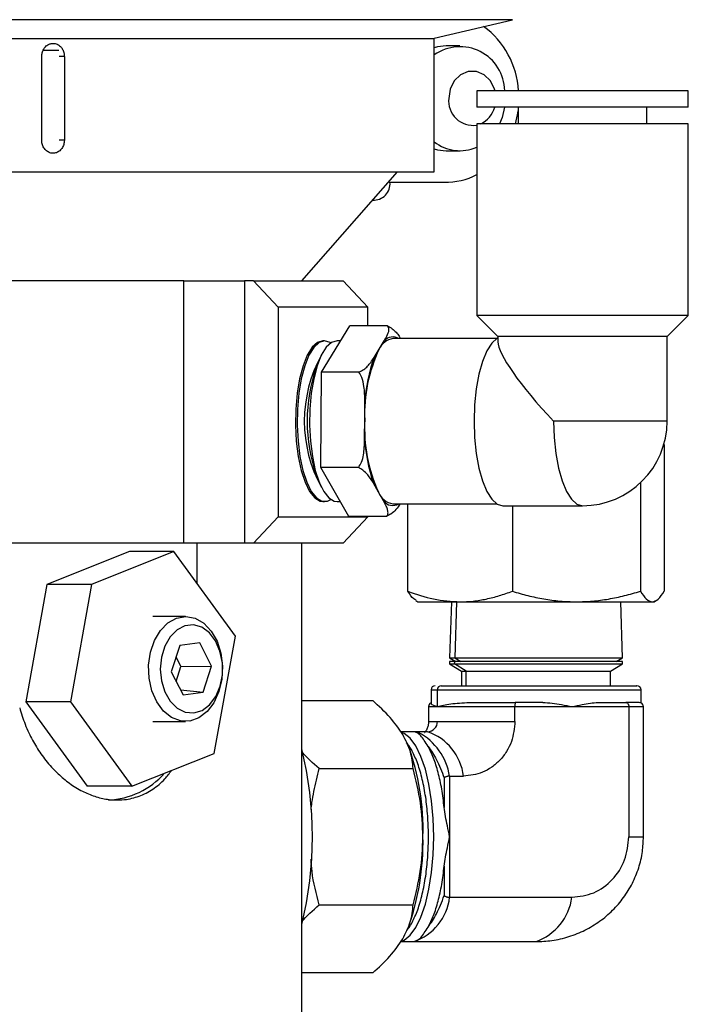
# Model space of a CAD drawing. Header units: inches. Extents: x 1.7 to 32.8, y 1.3 to 21.1.
# Tile 44 of 54: x 22.2 to 23.8, y 10.3 to 12.7. Entities that reach past the tile are written whole.
import ezdxf

# ---------------------------------------------------------------- set-up
doc = ezdxf.new("R2010")
doc.units = ezdxf.units.IN
doc.header["$MEASUREMENT"] = 0

msp = doc.modelspace()

# ---------------------------------------------------------------- linework, layer by layer
at = {"color": 7, "linetype": 'Continuous', "lineweight": 25}
for p, q in [((23.0862, 12.6519), (19.4182, 12.6519)), ((23.4217, 12.6519), (23.0862, 12.6519)), ((23.2354, 12.6078), (23.4217, 12.6519)), ((19.6062, 12.6073), (23.2337, 12.6073)), ((23.2354, 12.2894), (23.2354, 12.6078)), ((23.2962, 12.5894), (23.2637, 12.5894)), ((22.3009, 12.3644), (22.3009, 12.5644)), ((22.3411, 12.5782), (22.3056, 12.5782)), ((22.3546, 12.5644), (22.3421, 12.5644)), ((22.3546, 12.5644), (22.3546, 12.3644)), ((23.3366, 12.4825), (23.3366, 12.4431)), ((23.8253, 12.4825), (23.3366, 12.4825)), ((23.8405, 12.4825), (23.8253, 12.4825)), ((23.8405, 12.4431), (23.8405, 12.4825)), ((23.8253, 12.4431), (23.3366, 12.4431)), ((23.435, 12.4431), (23.435, 12.4037)), ((23.7421, 12.4037), (23.7421, 12.4431)), ((23.8405, 12.4431), (23.8253, 12.4431)), ((23.3366, 12.4037), (23.3366, 11.947)), ((23.8253, 12.4037), (23.3366, 12.4037)), ((23.8405, 12.4037), (23.8253, 12.4037)), ((23.8405, 11.947), (23.8405, 12.4037)), ((22.3546, 12.3644), (22.3421, 12.3644)), ((23.2637, 12.3394), (23.2962, 12.3394)), ((19.6044, 12.2894), (23.2354, 12.2894)), ((22.9199, 12.0294), (23.148, 12.2894)), ((23.1301, 12.2644), (23.2637, 12.2644)), ((23.1301, 12.2644), (23.2598, 12.2644)), ((23.0885, 12.2216), (23.0929, 12.2216)), ((22.6393, 12.0294), (19.9199, 12.0294)), ((22.6393, 12.0294), (21.4199, 12.0294)), ((22.6393, 11.4044), (22.6393, 12.0294)), ((22.6393, 12.0294), (22.7837, 12.0294)), ((22.7837, 12.0294), (22.7837, 11.4044)), ((22.8048, 12.0294), (22.7837, 12.0294)), ((22.8636, 11.9669), (22.8048, 12.0294)), ((22.8048, 12.0294), (23.0186, 12.0294)), ((23.0186, 12.0294), (23.0773, 11.9669)), ((22.8636, 11.9669), (22.8636, 11.4669)), ((23.0773, 11.9669), (22.8636, 11.9669)), ((23.0773, 11.9222), (23.0773, 11.9669)), ((23.3366, 11.947), (23.387, 11.8967)), ((23.8253, 11.947), (23.3366, 11.947)), ((23.7901, 11.8967), (23.8405, 11.947)), ((23.8405, 11.947), (23.8253, 11.947)), ((22.9668, 11.8114), (23.0347, 11.9222)), ((23.1241, 11.9222), (23.0347, 11.9222)), ((22.9745, 11.8864), (22.9704, 11.8864)), ((23.0128, 11.8864), (23.004, 11.8864)), ((23.1044, 11.8668), (23.1166, 11.8867)), ((23.3843, 11.8917), (23.1372, 11.8917)), ((23.387, 11.8967), (23.387, 11.8843)), ((23.778, 11.8967), (23.387, 11.8967)), ((23.7901, 11.8967), (23.778, 11.8967)), ((23.7901, 11.6949), (23.7901, 11.8967)), ((23.0922, 11.8469), (23.1044, 11.8668)), ((22.962, 11.8418), (22.9551, 11.8255)), ((22.9657, 11.5841), (22.9668, 11.8114)), ((23.0562, 11.8114), (22.9668, 11.8114)), ((23.0699, 11.6978), (23.0701, 11.7387)), ((23.0697, 11.6569), (23.0699, 11.6978)), ((23.7901, 11.6949), (23.5196, 11.6949)), ((23.783, 11.6393), (23.783, 11.2895)), ((23.0551, 11.5841), (22.9657, 11.5841)), ((23.0325, 11.4676), (22.9657, 11.5841)), ((22.9551, 11.5643), (22.962, 11.548)), ((23.1027, 11.5259), (23.0907, 11.5468)), ((23.7267, 11.5481), (23.7267, 11.2895)), ((23.1147, 11.5049), (23.1027, 11.5259)), ((22.9704, 11.5034), (22.9745, 11.5034)), ((23.004, 11.5034), (23.012, 11.5034)), ((23.1372, 11.498), (23.3843, 11.498)), ((23.1727, 11.2895), (23.1727, 11.498)), ((23.3991, 11.4933), (23.5885, 11.4933)), ((23.4215, 11.4933), (23.4215, 11.2895)), ((22.8048, 11.4044), (22.8636, 11.4669)), ((22.8636, 11.4669), (23.0773, 11.4669)), ((23.0773, 11.4669), (23.0186, 11.4044)), ((23.1218, 11.4676), (23.0325, 11.4676)), ((23.0773, 11.4669), (23.0773, 11.4676)), ((22.6393, 11.4044), (19.9199, 11.4044)), ((22.5096, 11.3842), (22.3132, 11.3058)), ((22.6157, 11.3842), (22.4192, 11.3058)), ((22.6157, 11.3842), (22.5096, 11.3842)), ((22.7619, 11.1828), (22.6157, 11.3842)), ((22.7837, 11.4044), (22.6393, 11.4044)), ((22.6705, 11.4044), (22.6705, 11.3087)), ((22.8048, 11.4044), (22.7837, 11.4044)), ((23.0186, 11.4044), (22.8048, 11.4044)), ((22.9199, 10.1544), (22.9199, 11.4044)), ((22.3132, 11.3058), (22.2629, 11.026)), ((22.4192, 11.3058), (22.3132, 11.3058)), ((22.4192, 11.3058), (22.369, 11.026)), ((23.1916, 11.2673), (23.1966, 11.2644)), ((23.7591, 11.2644), (23.7641, 11.2673)), ((23.1966, 11.2644), (23.2971, 11.2644)), ((23.2763, 11.2644), (23.2721, 11.1311)), ((23.2884, 11.2644), (23.2845, 11.1311)), ((23.2971, 11.2644), (23.5741, 11.2644)), ((23.5741, 11.2644), (23.7548, 11.2644)), ((23.6836, 11.1311), (23.6795, 11.2644)), ((23.7548, 11.2644), (23.7591, 11.2644)), ((22.6432, 11.2294), (22.5655, 11.2294)), ((22.7117, 10.903), (22.7619, 11.1828)), ((22.6294, 11.1599), (22.6094, 11.0978)), ((22.6774, 11.1664), (22.6294, 11.1599)), ((22.7053, 11.1109), (22.6774, 11.1664)), ((22.6324, 11.11), (22.6207, 11.1331)), ((23.2721, 11.1311), (23.2873, 11.1224)), ((23.2721, 11.1311), (23.2845, 11.1311)), ((23.2845, 11.1311), (23.6836, 11.1311)), ((23.2845, 11.1311), (23.2988, 11.1224)), ((23.6685, 11.1224), (23.6836, 11.1311)), ((22.621, 11.0747), (22.6324, 11.11)), ((22.6324, 11.11), (22.7053, 11.1109)), ((22.6853, 11.0488), (22.7053, 11.1109)), ((23.2718, 11.1224), (23.2717, 11.1162)), ((23.2717, 11.1162), (23.3008, 11.0994)), ((23.2717, 11.1162), (23.2841, 11.1162)), ((23.2843, 11.1224), (23.2718, 11.1224)), ((23.2841, 11.1162), (23.2843, 11.1224)), ((23.2841, 11.1162), (23.6841, 11.1162)), ((23.3114, 11.0994), (23.2841, 11.1162)), ((23.6839, 11.1224), (23.2843, 11.1224)), ((23.655, 11.0994), (23.6841, 11.1162)), ((23.6841, 11.1162), (23.6839, 11.1224)), ((22.6094, 11.0978), (22.6374, 11.0423)), ((23.3008, 11.0994), (23.3008, 11.0644)), ((23.3008, 11.0994), (23.3114, 11.0994)), ((23.3114, 11.0994), (23.655, 11.0994)), ((23.3114, 11.0644), (23.3114, 11.0994)), ((23.655, 11.0644), (23.655, 11.0994)), ((22.6311, 11.0548), (22.6853, 11.0488)), ((23.2279, 11.0544), (23.2279, 11.0221)), ((23.2279, 11.0544), (23.2429, 11.0544)), ((23.2429, 11.0144), (23.2429, 11.0544)), ((23.2429, 11.0544), (23.7279, 11.0544)), ((23.7279, 11.0235), (23.7279, 11.0544)), ((22.6374, 11.0423), (22.6853, 11.0488)), ((22.369, 11.026), (22.2629, 11.026)), ((22.2629, 11.026), (22.4092, 10.8246)), ((22.369, 11.026), (22.5152, 10.8246)), ((22.9199, 11.0291), (23.0889, 11.0291)), ((23.2219, 11.0144), (23.2219, 10.9794)), ((23.2219, 11.0144), (23.2429, 11.0144)), ((23.2429, 11.0144), (23.4277, 11.0144)), ((23.4277, 10.9794), (23.4277, 11.0144)), ((23.4277, 11.0144), (23.5634, 11.0144)), ((23.4942, 11.0244), (23.4282, 11.0244)), ((23.5634, 11.0144), (23.699, 11.0144)), ((23.6257, 11.0244), (23.6918, 11.0244)), ((23.699, 11.0144), (23.699, 10.7044)), ((23.699, 11.0144), (23.7338, 11.0144)), ((23.7236, 11.0244), (23.7243, 11.0238)), ((23.7338, 10.7044), (23.7338, 11.0144)), ((22.5655, 10.9794), (22.6432, 10.9794)), ((23.2219, 10.9794), (23.2429, 10.9794)), ((23.2429, 10.9794), (23.4277, 10.9794)), ((23.1866, 10.9544), (23.1558, 10.9544)), ((23.2195, 10.9544), (23.1866, 10.9544)), ((23.1983, 10.9527), (23.1866, 10.9544)), ((23.1732, 10.9227), (23.1718, 10.926)), ((22.5152, 10.8246), (22.7117, 10.903)), ((22.9617, 10.8668), (23.1851, 10.8668)), ((23.2593, 10.8446), (23.2593, 10.7744)), ((23.2721, 10.8487), (23.2721, 10.7044)), ((23.2721, 10.8487), (23.305, 10.8487)), ((22.5152, 10.8246), (22.4092, 10.8246)), ((23.2721, 10.7044), (23.2721, 10.56)), ((23.699, 10.7044), (23.7338, 10.7044)), ((23.2593, 10.6344), (23.2593, 10.5641)), ((22.9617, 10.542), (23.1851, 10.542)), ((23.2721, 10.56), (23.5634, 10.56)), ((23.1718, 10.4827), (23.1732, 10.4861)), ((23.1558, 10.4544), (23.1866, 10.4544)), ((23.1866, 10.4544), (23.4779, 10.4544)), ((23.0889, 10.3796), (22.9199, 10.3796))]:
    msp.add_line(p, q, dxfattribs=at)
at = {"color": 7, "linetype": 'Continuous', "lineweight": 25, "flags": 128}
for points in [[(23.2637, 12.5894), (23.2434, 12.5872), (23.2354, 12.585)], [(23.3803, 12.4825), (23.3791, 12.4866), (23.3693, 12.5062), (23.3544, 12.5207), (23.336, 12.5284), (23.3165, 12.5284), (23.2981, 12.5207), (23.2831, 12.5062), (23.2733, 12.4866), (23.2699, 12.4644)], [(23.4029, 12.4431), (23.3969, 12.4184), (23.3909, 12.4037)], [(23.4288, 12.4037), (23.4335, 12.4248), (23.435, 12.4347)], [(23.2354, 12.3437), (23.2434, 12.3416), (23.2637, 12.3394)], [(22.9704, 11.8864), (22.9573, 11.8825), (22.9446, 11.8709), (22.933, 11.852), (22.923, 11.8268), (22.9149, 11.7962), (22.909, 11.7614), (22.9057, 11.7239), (22.905, 11.6852), (22.907, 11.6469), (22.9116, 11.6105), (22.9186, 11.5777), (22.9278, 11.5496), (22.9387, 11.5274), (22.9508, 11.5122), (22.9638, 11.5044), (22.9704, 11.5034)], [(22.9745, 11.8864), (22.9613, 11.8824), (22.9486, 11.8708), (22.9371, 11.852), (22.927, 11.8268), (22.9189, 11.7962), (22.9131, 11.7614), (22.9097, 11.7239), (22.9091, 11.6852), (22.9111, 11.6469), (22.9157, 11.6106), (22.9227, 11.5777), (22.9318, 11.5496), (22.9427, 11.5275), (22.9549, 11.5122), (22.9678, 11.5044), (22.9811, 11.5044), (22.9892, 11.5083)], [(22.9745, 11.8864), (22.9613, 11.8825), (22.9486, 11.8709), (22.9371, 11.852), (22.927, 11.8268), (22.9189, 11.7962), (22.913, 11.7614), (22.9097, 11.7239), (22.9091, 11.6852), (22.9111, 11.6469), (22.9157, 11.6105), (22.9227, 11.5777), (22.9318, 11.5496), (22.9427, 11.5274), (22.9549, 11.5122), (22.9678, 11.5044), (22.9811, 11.5044), (22.9892, 11.5083)], [(23.004, 11.8864), (22.9908, 11.8825), (22.9782, 11.8709), (22.9666, 11.8521), (22.9565, 11.8268), (22.9484, 11.7962), (22.9426, 11.7614), (22.9393, 11.7239), (22.9386, 11.6852), (22.9406, 11.6469), (22.9452, 11.6105), (22.9522, 11.5777), (22.9613, 11.5496), (22.9722, 11.5274), (22.9844, 11.5122), (22.9974, 11.5044), (23.004, 11.5034)], [(22.9892, 11.8814), (22.9876, 11.8824), (22.9745, 11.8864)], [(22.9892, 11.8814), (22.9876, 11.8825), (22.9745, 11.8864)], [(23.387, 11.8933), (23.3857, 11.8926), (23.3727, 11.8811), (23.3608, 11.8625), (23.3504, 11.8374), (23.3418, 11.8069), (23.3354, 11.772), (23.3315, 11.7342), (23.3302, 11.6949), (23.3315, 11.6556), (23.3354, 11.6177), (23.3418, 11.5829), (23.3504, 11.5523), (23.3608, 11.5273), (23.3727, 11.5086), (23.3857, 11.4972), (23.3991, 11.4933)], [(23.5196, 11.6949), (23.5209, 11.6556), (23.5248, 11.6177), (23.5312, 11.5829), (23.5398, 11.5523), (23.5502, 11.5273), (23.5621, 11.5086), (23.5751, 11.4972), (23.5885, 11.4933)], [(22.6946, 11.0026), (22.675, 10.9878), (22.6535, 10.9802), (22.6314, 10.9805), (22.61, 10.9886), (22.5907, 11.0039), (22.5746, 11.0256), (22.5629, 11.0522), (22.5563, 11.0821), (22.5551, 11.1133), (22.5594, 11.1441), (22.569, 11.1723), (22.5833, 11.1963), (22.6013, 11.2144), (22.622, 11.2257), (22.644, 11.2294), (22.666, 11.2252), (22.6865, 11.2134), (22.7043, 11.1947), (22.7183, 11.1704), (22.7275, 11.1419), (22.7315, 11.1111), (22.7299, 11.0799), (22.7229, 11.0502), (22.7108, 11.0238), (22.6946, 11.0026)], [(22.7005, 11.0189), (22.7152, 11.0385), (22.7256, 11.063), (22.731, 11.0906), (22.7309, 11.1192), (22.7253, 11.1467), (22.7148, 11.171), (22.6999, 11.1904), (22.6819, 11.2035), (22.6621, 11.2092), (22.6419, 11.2071), (22.6229, 11.1974), (22.6064, 11.1808), (22.5938, 11.1585), (22.5858, 11.1322), (22.5831, 11.1039), (22.586, 11.0756), (22.5941, 11.0494), (22.607, 11.0273), (22.6235, 11.0109), (22.6426, 11.0015), (22.6628, 10.9997), (22.6826, 11.0056), (22.7005, 11.0189)], [(23.1602, 10.4566), (23.1638, 10.4582), (23.1782, 10.4695), (23.1917, 10.4879), (23.2039, 10.5129), (23.2145, 10.5437), (23.223, 10.5794), (23.2293, 10.6189), (23.2332, 10.661), (23.2345, 10.7044), (23.2332, 10.7478), (23.2293, 10.7899), (23.223, 10.8294), (23.2145, 10.8651), (23.2039, 10.8959), (23.1917, 10.9209), (23.1782, 10.9393), (23.1638, 10.9506), (23.1598, 10.9524)]]:
    msp.add_lwpolyline(points, dxfattribs=at)
at = {"color": 7, "linetype": 'Continuous', "lineweight": 25}
for centre, radius, start, end in [((23.2325, 12.4712), 0.204, 3.1808, 53.7448), ((23.2969, 12.4809), 0.1065, 0.8681, 125.242), ((23.3283, 12.4586), 0.0587, 174.3006, 278.0941), ((23.3194, 12.4598), 0.0623, 295.7602, 344.4291), ((23.2962, 12.4367), 0.0971, 231.2801, 294.5599), ((23.2632, 12.4189), 0.1546, 268.7406, 298.3499), ((23.0908, 12.2611), 0.0394, 266.9647, 4.7989), ((23.1433, 11.8496), 0.0426, 98.2925, 156.2084), ((23.137, 11.868), 0.0276, 59.0575, 137.4385), ((23.2513, 11.6949), 0.3252, 151.0574, 208.9426), ((23.4273, 11.7128), 0.3577, 154.5048, 182.4095), ((23.4536, 11.7167), 0.3842, 160.1953, 176.7191), ((23.3237, 11.6949), 0.391, 160.4858, 199.5142), ((23.4433, 11.6799), 0.3738, 177.2663, 204.3397), ((23.5885, 11.6949), 0.2016, 270, 0), ((23.4705, 11.6763), 0.4013, 182.7802, 198.8257), ((23.1425, 11.54), 0.0423, 199.4819, 262.7441), ((23.1368, 11.5219), 0.0279, 217.6148, 301.0793), ((23.2379, 11.0544), 0.01, 90, 180), ((23.2527, 11.0547), 0.00971, 91.8362, 181.7254), ((23.7179, 11.0544), 0.01, 0, 90), ((23.2319, 11.0144), 0.01, 113.9094, 180), ((23.7238, 11.0144), 0.01, 0, 90), ((23.2187, 10.9786), 0.0243, 271.8362, 1.7254), ((23.1305, 10.8264), 0.1433, 8.959, 61.7826), ((23.1786, 10.8339), 0.1273, 6.7103, 71.2578), ((22.0644, 10.7044), 0.8808, 346.2406, 13.7594), ((22.6349, 10.723), 0.5741, 358.1416, 20.3561), ((22.4513, 10.9811), 0.1894, 272.4532, 318.5377), ((22.602, 10.6911), 0.6068, 340.2501, 1.2523), ((23.1457, 10.5749), 0.1273, 288.7422, 353.2897), ((23.4328, 10.5783), 0.1319, 289.9915, 352.0404)]:
    msp.add_arc(centre, radius, start, end, dxfattribs=at)
msp.add_ellipse((23.5885, 11.6949), major_axis=(-0.1985, 0.1985), ratio=0.176327, start_param=0.174533, end_param=1.396263, dxfattribs=at)
for points, knots in [([(22.3009, 12.5644), (22.3009, 12.5652), (22.3009, 12.567), (22.3012, 12.5695), (22.3017, 12.5721), (22.3024, 12.5746), (22.3035, 12.5779), (22.305, 12.5809), (22.3068, 12.5837), (22.3088, 12.5864), (22.311, 12.5887), (22.3135, 12.5907), (22.3155, 12.592), (22.3176, 12.5931), (22.3197, 12.594), (22.3219, 12.5947), (22.3249, 12.5953), (22.3279, 12.5955), (22.3309, 12.5952), (22.3339, 12.5947), (22.3368, 12.5937), (22.3396, 12.5923), (22.3422, 12.5906), (22.3447, 12.5886), (22.3469, 12.5862), (22.3484, 12.5843), (22.3497, 12.5822), (22.351, 12.58), (22.352, 12.5777), (22.3529, 12.5753), (22.3536, 12.5728), (22.3541, 12.5703), (22.3545, 12.5674), (22.3545, 12.5655), (22.3546, 12.5644)], [0, 0, 0, 0, 0.026375, 0.052933, 0.080068, 0.107403, 0.133778, 0.187424, 0.214759, 0.241136, 0.294786, 0.322124, 0.348503, 0.375064, 0.402204, 0.429543, 0.455919, 0.509568, 0.536904, 0.563278, 0.616921, 0.644254, 0.670629, 0.724275, 0.75161, 0.777988, 0.804549, 0.831688, 0.859027, 0.885405, 0.911966, 0.939105, 0.966444, 1, 1, 1, 1]), ([(22.3546, 12.3644), (22.3545, 12.3627), (22.3544, 12.3592), (22.3532, 12.3541), (22.3514, 12.3493), (22.3489, 12.345), (22.3457, 12.3411), (22.3422, 12.338), (22.3381, 12.3356), (22.3338, 12.334), (22.3293, 12.3333), (22.3248, 12.3334), (22.3203, 12.3345), (22.3161, 12.3364), (22.3121, 12.3391), (22.3086, 12.3424), (22.3057, 12.3465), (22.3034, 12.351), (22.3018, 12.3559), (22.3011, 12.3599), (22.3009, 12.3627), (22.3009, 12.3638), (22.3009, 12.3644)], [0, 0, 0, 0, 0.052919, 0.107373, 0.160293, 0.214746, 0.26767, 0.322129, 0.375056, 0.429518, 0.48244, 0.536897, 0.589814, 0.644264, 0.697184, 0.751638, 0.804564, 0.859025, 0.91195, 0.966412, 0.983183, 1, 1, 1, 1]), ([(23.1166, 11.8867), (23.117, 11.8874), (23.1209, 11.8937), (23.1261, 11.9036), (23.1287, 11.9152), (23.1254, 11.9202), (23.1241, 11.9222)], [0, 0, 0, 0, 0.052873, 0.517957, 0.809655, 1, 1, 1, 1]), ([(23.1241, 11.9222), (23.128, 11.9199), (23.1364, 11.9152), (23.1449, 11.9066), (23.1513, 11.8987), (23.1543, 11.8937), (23.1554, 11.8917)], [0, 0, 0, 0, 0.2480384, 0.5295236, 0.8188864, 1, 1, 1, 1]), ([(23.0562, 11.8114), (23.0602, 11.8135), (23.0686, 11.818), (23.0772, 11.8262), (23.0853, 11.8359), (23.0896, 11.8428), (23.0922, 11.8469)], [0, 0, 0, 0, 0.20407, 0.435658, 0.673727, 1, 1, 1, 1]), ([(23.0701, 11.7387), (23.0701, 11.74), (23.0701, 11.7531), (23.0694, 11.7734), (23.065, 11.7972), (23.0587, 11.8074), (23.0562, 11.8114)], [0, 0, 0, 0, 0.052977, 0.518036, 0.80972, 1, 1, 1, 1]), ([(23.0551, 11.5841), (23.0577, 11.5885), (23.0635, 11.5977), (23.0671, 11.6145), (23.0694, 11.6344), (23.0696, 11.6486), (23.0697, 11.6569)], [0, 0, 0, 0, 0.20409, 0.435698, 0.673787, 1, 1, 1, 1]), ([(23.0907, 11.5468), (23.0903, 11.5475), (23.0864, 11.5542), (23.0796, 11.5646), (23.0681, 11.5769), (23.0587, 11.5821), (23.0551, 11.5841)], [0, 0, 0, 0, 0.052873, 0.517957, 0.809655, 1, 1, 1, 1]), ([(23.1218, 11.4676), (23.1232, 11.4698), (23.1262, 11.4746), (23.1248, 11.4832), (23.1211, 11.4934), (23.117, 11.5007), (23.1147, 11.5049)], [0, 0, 0, 0, 0.20407, 0.435658, 0.673727, 1, 1, 1, 1]), ([(23.1543, 11.498), (23.1512, 11.4934), (23.1457, 11.4851), (23.1349, 11.4745), (23.1255, 11.4696), (23.1218, 11.4676)], [0, 0, 0, 0, 0.441854, 0.779604, 1, 1, 1, 1]), ([(23.1727, 11.2895), (23.1929, 11.2825), (23.2337, 11.2683), (23.2758, 11.2657), (23.2971, 11.2644)], [0, 0, 0, 0, 0.495458, 1, 1, 1, 1]), ([(23.1923, 11.2684), (23.1904, 11.2691), (23.1838, 11.2715), (23.1774, 11.2819), (23.1727, 11.2895)], [0, 0, 0, 0, 0.2756066, 1, 1, 1, 1]), ([(23.2971, 11.2644), (23.3075, 11.2647), (23.3283, 11.2654), (23.3595, 11.2706), (23.3907, 11.2785), (23.4112, 11.2858), (23.4215, 11.2895)], [0, 0, 0, 0, 0.246491, 0.494593, 0.746793, 1, 1, 1, 1]), ([(23.4215, 11.2895), (23.4338, 11.2859), (23.4585, 11.2787), (23.4963, 11.2708), (23.5349, 11.2654), (23.561, 11.2647), (23.5741, 11.2644)], [0, 0, 0, 0, 0.247269, 0.495363, 0.746874, 1, 1, 1, 1]), ([(23.5741, 11.2644), (23.5868, 11.2647), (23.6123, 11.2654), (23.6506, 11.2706), (23.6889, 11.2785), (23.714, 11.2858), (23.7267, 11.2895)], [0, 0, 0, 0, 0.246491, 0.494593, 0.746793, 1, 1, 1, 1]), ([(23.7267, 11.2895), (23.7312, 11.2825), (23.7405, 11.2683), (23.75, 11.2657), (23.7548, 11.2644)], [0, 0, 0, 0, 0.495458, 1, 1, 1, 1]), ([(23.7548, 11.2644), (23.7596, 11.2656), (23.7691, 11.2682), (23.7784, 11.2824), (23.783, 11.2895)], [0, 0, 0, 0, 0.494511, 1, 1, 1, 1]), ([(23.2523, 11.0644), (23.2581, 11.0644), (23.2699, 11.0644), (23.2978, 11.0644), (23.3333, 11.0644), (23.3757, 11.0644), (23.4224, 11.0644), (23.4705, 11.0644), (23.5169, 11.0644), (23.5604, 11.0644), (23.6011, 11.0644), (23.6387, 11.0644), (23.6715, 11.0644), (23.6971, 11.0644), (23.7125, 11.0644), (23.719, 11.0644), (23.7175, 11.0644), (23.7173, 11.0644)], [0, 0, 0, 0, 0.065543, 0.135011, 0.207368, 0.28126, 0.355153, 0.427509, 0.496978, 0.562521, 0.628063, 0.697532, 0.769889, 0.843781, 0.917673, 0.99003, 1, 1, 1, 1]), ([(22.2483, 11.0119), (22.2523, 10.9986), (22.2584, 10.978), (22.2695, 10.9527), (22.2785, 10.9347), (22.2915, 10.9121), (22.3067, 10.8904), (22.3233, 10.8708), (22.3363, 10.8574), (22.354, 10.8412), (22.3734, 10.8268), (22.3934, 10.815), (22.4085, 10.8077), (22.4283, 10.7998), (22.4489, 10.7944), (22.474, 10.7915), (22.5009, 10.7921), (22.5333, 10.7998), (22.5654, 10.8166), (22.5915, 10.8375), (22.6049, 10.8554), (22.6101, 10.8624)], [0, 0, 0, 0, 0.069365, 0.107101, 0.140009, 0.173053, 0.242427, 0.280089, 0.312985, 0.346016, 0.415835, 0.453819, 0.486953, 0.520231, 0.589157, 0.62659, 0.692149, 0.775818, 0.861127, 0.945238, 1, 1, 1, 1]), ([(23.1606, 10.9479), (23.1514, 10.9616), (23.1327, 10.9891), (23.1036, 11.0157), (23.0889, 11.0291)], [0, 0, 0, 0, 0.494511, 1, 1, 1, 1]), ([(23.2296, 11.0221), (23.229, 11.0218), (23.2275, 11.0211), (23.2328, 11.018), (23.2396, 11.0156), (23.2429, 11.0144)], [0, 0, 0, 0, 0.2099043, 0.6044245, 1, 1, 1, 1]), ([(23.2429, 11.0144), (23.2524, 11.0169), (23.2706, 11.0219), (23.3034, 11.0236), (23.3192, 11.0244)], [0, 0, 0, 0, 0.516199, 1, 1, 1, 1]), ([(23.4282, 11.0244), (23.4281, 11.0243), (23.4281, 11.0242), (23.428, 11.0234), (23.4279, 11.0219), (23.4278, 11.02), (23.4278, 11.0182), (23.4277, 11.0163), (23.4277, 11.015), (23.4277, 11.0144)], [0, 0, 0, 0, 0.155399, 0.290739, 0.500767, 0.633003, 0.759875, 0.881983, 1, 1, 1, 1]), ([(23.4942, 11.0244), (23.5016, 11.024), (23.5165, 11.0233), (23.5397, 11.0193), (23.5551, 11.0161), (23.5634, 11.0144)], [0, 0, 0, 0, 0.310131, 0.6266145, 1, 1, 1, 1]), ([(23.5634, 11.0144), (23.5715, 11.0161), (23.5865, 11.0193), (23.6073, 11.0233), (23.6196, 11.024), (23.6257, 11.0244)], [0, 0, 0, 0, 0.3733693, 0.6898619, 1, 1, 1, 1]), ([(23.6918, 11.0244), (23.6923, 11.0243), (23.6934, 11.0242), (23.6951, 11.0234), (23.6967, 11.0219), (23.6978, 11.02), (23.6985, 11.0182), (23.6989, 11.0163), (23.699, 11.015), (23.699, 11.0144)], [0, 0, 0, 0, 0.155424, 0.290772, 0.500767, 0.633018, 0.759895, 0.881997, 1, 1, 1, 1]), ([(23.2219, 10.9794), (23.2218, 10.9773), (23.2217, 10.9743), (23.2211, 10.9702), (23.2202, 10.9664), (23.2187, 10.9621), (23.2166, 10.9577), (23.2141, 10.9542), (23.2125, 10.9528), (23.2127, 10.953), (23.2128, 10.953)], [0, 0, 0, 0, 0.085716, 0.122914, 0.191896, 0.27946, 0.404822, 0.59466, 0.854816, 1, 1, 1, 1]), ([(23.4277, 10.9794), (23.4261, 10.963), (23.4235, 10.9376), (23.4083, 10.9071), (23.3924, 10.8864), (23.3729, 10.8695), (23.3442, 10.8532), (23.3204, 10.8505), (23.305, 10.8487)], [0, 0, 0, 0, 0.239443, 0.36967, 0.5, 0.630227, 0.760557, 1, 1, 1, 1]), ([(23.1851, 10.8668), (23.1839, 10.8799), (23.1814, 10.9066), (23.1676, 10.9341), (23.1606, 10.9479)], [0, 0, 0, 0, 0.495458, 1, 1, 1, 1]), ([(23.2207, 10.9195), (23.2148, 10.9292), (23.2057, 10.9439), (23.1949, 10.9529), (23.1893, 10.9539), (23.1866, 10.9544)], [0, 0, 0, 0, 0.48321, 0.74126, 1, 1, 1, 1]), ([(23.1695, 10.4809), (23.1696, 10.481), (23.175, 10.4856), (23.1848, 10.503), (23.1981, 10.5333), (23.2087, 10.5719), (23.2163, 10.6148), (23.2207, 10.6596), (23.2221, 10.7044), (23.2207, 10.7492), (23.2163, 10.7939), (23.2087, 10.8369), (23.1981, 10.8755), (23.1848, 10.9058), (23.175, 10.9232), (23.1695, 10.9278), (23.1694, 10.9279)], [0, 0, 0, 0, 0.001836, 0.086109, 0.17217, 0.258231, 0.342504, 0.423414, 0.49975, 0.576087, 0.656996, 0.741269, 0.827331, 0.913392, 0.997665, 1, 1, 1, 1]), ([(22.9617, 10.8668), (22.9465, 10.8799), (22.9307, 10.8934), (22.9203, 10.9075), (22.9199, 10.9079)], [0, 0, 0, 0, 0.966636, 1, 1, 1, 1]), ([(22.9422, 10.7691), (22.9429, 10.7746), (22.9446, 10.789), (22.9504, 10.8218), (22.9571, 10.8486), (22.9617, 10.8668)], [0, 0, 0, 0, 0.166611, 0.435706, 1, 1, 1, 1]), ([(23.2087, 10.7044), (23.2075, 10.7316), (23.2051, 10.7866), (23.1918, 10.8398), (23.1851, 10.8668)], [0, 0, 0, 0, 0.494511, 1, 1, 1, 1]), ([(23.2721, 10.8487), (23.2715, 10.8487), (23.2702, 10.8487), (23.2682, 10.8484), (23.2662, 10.848), (23.2638, 10.8474), (23.2618, 10.8465), (23.2602, 10.8456), (23.2596, 10.845), (23.2593, 10.8446)], [0, 0, 0, 0, 0.1180026, 0.2401055, 0.3669821, 0.4992327, 0.7092271, 0.8445757, 1, 1, 1, 1]), ([(23.2721, 10.7044), (23.2704, 10.7131), (23.2672, 10.7293), (23.2622, 10.7527), (23.2602, 10.7672), (23.2593, 10.7744)], [0, 0, 0, 0, 0.373369, 0.689862, 1, 1, 1, 1]), ([(23.1851, 10.542), (23.1917, 10.5684), (23.205, 10.6216), (23.2075, 10.6766), (23.2087, 10.7044)], [0, 0, 0, 0, 0.495458, 1, 1, 1, 1]), ([(23.2593, 10.6344), (23.2602, 10.6416), (23.2622, 10.656), (23.2672, 10.6794), (23.2704, 10.6956), (23.2721, 10.7044)], [0, 0, 0, 0, 0.310131, 0.626614, 1, 1, 1, 1]), ([(23.4779, 10.4544), (23.4905, 10.4549), (23.517, 10.456), (23.5564, 10.4654), (23.5948, 10.4808), (23.6299, 10.502), (23.661, 10.5283), (23.6872, 10.5588), (23.7082, 10.593), (23.7233, 10.63), (23.7323, 10.6675), (23.7333, 10.6926), (23.7338, 10.7044)], [0, 0, 0, 0, 0.09569, 0.200919, 0.305084, 0.408145, 0.510143, 0.611196, 0.711513, 0.811399, 0.911258, 1, 1, 1, 1]), ([(22.9617, 10.542), (22.9547, 10.5683), (22.9451, 10.6041), (22.9428, 10.6412), (22.9423, 10.6511)], [0, 0, 0, 0, 0.733772, 1, 1, 1, 1]), ([(23.2593, 10.5641), (23.2596, 10.5638), (23.2602, 10.5632), (23.2618, 10.5622), (23.2638, 10.5614), (23.2662, 10.5607), (23.2682, 10.5603), (23.2702, 10.5601), (23.2715, 10.56), (23.2721, 10.56)], [0, 0, 0, 0, 0.155399, 0.29074, 0.500767, 0.633003, 0.759875, 0.881983, 1, 1, 1, 1]), ([(22.9199, 10.501), (22.9201, 10.5011), (22.9305, 10.5151), (22.9462, 10.5286), (22.9617, 10.542)], [0, 0, 0, 0, 0.01018, 1, 1, 1, 1]), ([(23.1606, 10.4608), (23.1675, 10.4744), (23.1814, 10.5019), (23.1839, 10.5285), (23.1851, 10.542)], [0, 0, 0, 0, 0.494511, 1, 1, 1, 1]), ([(23.1866, 10.4544), (23.192, 10.456), (23.2026, 10.4591), (23.2148, 10.4794), (23.2207, 10.4892)], [0, 0, 0, 0, 0.516199, 1, 1, 1, 1]), ([(23.0889, 10.3796), (23.1033, 10.3928), (23.1324, 10.4194), (23.1512, 10.4469), (23.1606, 10.4608)], [0, 0, 0, 0, 0.495458, 1, 1, 1, 1])]:
    msp.add_open_spline(points, degree=3, knots=knots, dxfattribs=at)
for points in [[(23.3192, 11.0244), (23.3354, 11.0244), (23.3676, 11.0244), (23.408, 11.0244), (23.4282, 11.0244)], [(23.7236, 11.0244), (23.7216, 11.0244), (23.7176, 11.0244), (23.7004, 11.0244), (23.6918, 11.0244)], [(23.2593, 10.7744), (23.2575, 10.7892), (23.2539, 10.8188), (23.2451, 10.8585), (23.2341, 10.8934), (23.2252, 10.9108), (23.2207, 10.9195)], [(23.2207, 10.9195), (23.2278, 10.9099), (23.2419, 10.8906), (23.2535, 10.86), (23.2593, 10.8446)], [(23.5634, 10.56), (23.5812, 10.5622), (23.6167, 10.5665), (23.6615, 10.5999), (23.6929, 10.6476), (23.697, 10.6855), (23.699, 10.7044)], [(23.2207, 10.4892), (23.2252, 10.4979), (23.2341, 10.5154), (23.2451, 10.5503), (23.2539, 10.5899), (23.2575, 10.6196), (23.2593, 10.6344)], [(23.2207, 10.4892), (23.2278, 10.4989), (23.2419, 10.5181), (23.2535, 10.5488), (23.2593, 10.5641)]]:
    msp.add_open_spline(points, degree=3, dxfattribs=at)

doc.saveas('drawing.dxf')
